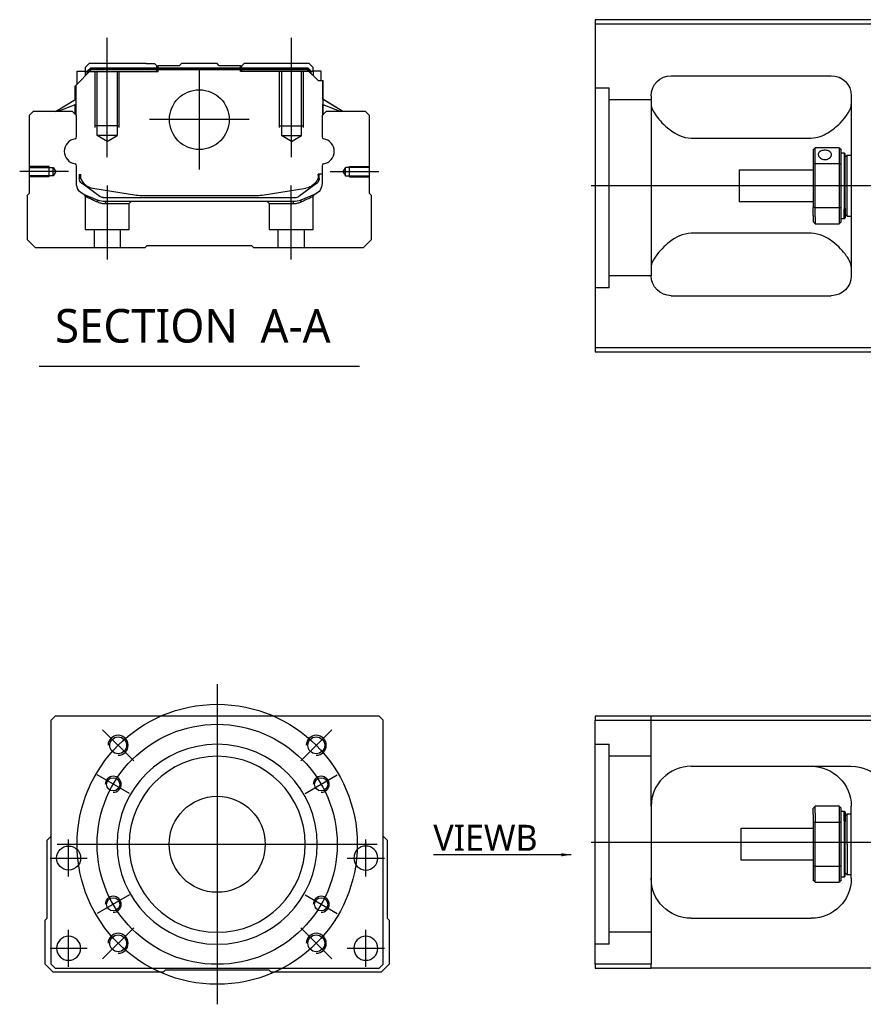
# Model space of a CAD drawing. Header units: millimetres. Extents: x -1108 to 3135, y -1596 to 860.
# Tile 12 of 16: x -1100 to -890, y -245 to 1. Entities that reach past the tile are written whole.
import ezdxf
from ezdxf.lldxf.tags import DXFTag

# ---------------------------------------------------------------- set-up
doc = ezdxf.new("R2010")
doc.units = ezdxf.units.MM
doc.layers.get('0').update_dxf_attribs({"linetype": 'CONTINUOUS'})
doc.styles.add('CHN', font='msjhbd.ttf')
doc.styles.add('DIM-7', font='SIMPLEX.shx', dxfattribs={"width": 0.7, "bigfont": 'chineset.shx'})
tags = doc.linetypes.add('DASHED', pattern=[25.72, 12.86, -12.86]).pattern_tags.tags
tags[6:7] = [DXFTag(74, 4), DXFTag(75, 0), DXFTag(340, '0'), DXFTag(46, 0.0), DXFTag(50, 0.0), DXFTag(44, 0.0), DXFTag(45, 0.0)]
tags[4:5] = [DXFTag(74, 4), DXFTag(75, 0), DXFTag(340, '0'), DXFTag(46, 0.0), DXFTag(50, 0.0), DXFTag(44, 0.0), DXFTag(45, 0.0)]
doc.dimstyles.new('CNS', dxfattribs={"dimtxt": 3.5, "dimasz": 2.5, "dimexe": 1, "dimexo": 1, "dimgap": 1, "dimtad": 1, "dimdsep": 46, "dimtxsty": 'DIM-7', "dimcen": 0.09, "dimclrd": 4, "dimclre": 4, "dimclrt": 1, "dimadec": 0, "dimazin": 0, "dimtfac": 1, "dimtmove": 0, "dimatfit": 3, "dimfxl": 0, "dimtvp": 0.971429, "dimtolj": 1, "dimarcsym": 0})

msp = doc.modelspace()

# ---------------------------------------------------------------- linework, layer by layer
at = {"linetype": 'Continuous'}
for p, q in [((-882.68, 0.81), (-956.68, 0.81)), ((-956.68, 0.81), (-956.68, -81.19)), ((-956.68, -0.19), (-882.68, -0.19)), ((-1086.45, -15.62), (-1082.55, -11.72)), ((-1086.05, -12.02), (-1084.05, -12.02)), ((-1086.05, -15.22), (-1086.05, -12.02)), ((-1083.05, -10.17), (-1084.05, -11.17)), ((-1084.05, -11.17), (-1084.05, -12.02)), ((-1084.05, -12.02), (-1084.05, -13.22)), ((-1083.55, -12.17), (-1084.05, -12.17)), ((-1083.55, -12.09), (-1082.69, -11.22)), ((-1083.55, -12.72), (-1083.55, -12.09)), ((-1083.32, -12.18), (-1083.55, -12.09)), ((-1083.32, -12.18), (-1082.59, -11.45)), ((-1083.32, -12.49), (-1083.32, -12.18)), ((-1068.87, -10.17), (-1083.05, -10.17)), ((-1082.69, -11.22), (-1028.46, -11.22)), ((-1082.59, -11.45), (-1082.69, -11.22)), ((-1082.59, -11.45), (-1028.55, -11.45)), ((-1028.59, -11.72), (-1082.55, -11.72)), ((-1068.87, -10.17), (-1066.77, -10.17)), ((-1066.77, -10.17), (-1066.22, -10.72)), ((-1066.22, -10.72), (-1065.87, -10.72)), ((-1060.57, -10.72), (-1065.87, -10.72)), ((-1065.87, -11.22), (-1065.87, -10.72)), ((-1060.57, -10.72), (-1060.02, -10.17)), ((-1051.12, -10.17), (-1060.02, -10.17)), ((-1050.57, -10.72), (-1051.12, -10.17)), ((-1045.27, -10.72), (-1050.57, -10.72)), ((-1045.27, -10.72), (-1044.92, -10.72)), ((-1045.27, -11.22), (-1045.27, -10.72)), ((-1044.92, -10.72), (-1044.37, -10.17)), ((-1044.92, -10.72), (-1044.37, -10.17)), ((-1042.27, -10.17), (-1044.37, -10.17)), ((-1044.37, -10.17), (-1044.37, -10.17)), ((-1028.09, -10.17), (-1042.27, -10.17)), ((-1025.89, -14.42), (-1028.59, -11.72)), ((-1028.55, -11.45), (-1028.46, -11.22)), ((-1027.82, -12.18), (-1028.55, -11.45)), ((-1027.59, -12.09), (-1028.46, -11.22)), ((-1027.09, -11.17), (-1028.09, -10.17)), ((-1027.82, -12.18), (-1027.59, -12.09)), ((-1027.82, -12.49), (-1027.82, -12.18)), ((-1027.59, -12.72), (-1027.59, -12.09)), ((-1027.09, -12.17), (-1027.59, -12.17)), ((-1027.09, -12.02), (-1027.09, -11.17)), ((-1025.09, -12.02), (-1027.09, -12.02)), ((-1027.09, -12.02), (-1027.09, -13.22)), ((-1025.09, -14.42), (-1025.09, -12.02)), ((-1025.09, -12.02), (-1025.09, -12.02)), ((-1025.89, -14.42), (-1024.74, -14.42)), ((-1024.74, -14.42), (-1024.74, -21.67)), ((-1024.74, -14.42), (-1024.69, -14.42)), ((-1024.69, -19.07), (-1024.69, -14.42)), ((-1024.69, -14.42), (-1024.59, -14.42)), ((-1024.59, -19.13), (-1024.59, -14.42)), ((-937.68, -13.19), (-897.68, -13.19)), ((-1086.55, -19.13), (-1086.55, -15.72)), ((-1086.45, -19.07), (-1086.45, -15.62)), ((-1086.4, -15.57), (-1086.4, -21.67)), ((-1091.46, -22.17), (-1086.4, -19.04)), ((-1019.69, -22.17), (-1024.74, -19.04)), ((-1019.69, -22.17), (-1024.59, -19.13)), ((-942.68, -18.19), (-942.68, -63.19)), ((-892.68, -18.19), (-892.68, -63.19)), ((-1086.4, -20.38), (-1090.91, -22.17)), ((-1086.55, -22.87), (-1086.55, -20.44)), ((-1086.45, -22.97), (-1086.45, -20.4)), ((-1024.74, -20.38), (-1020.24, -22.17)), ((-1024.69, -22.97), (-1024.69, -20.4)), ((-1024.59, -22.87), (-1024.59, -20.44)), ((-1097.07, -22.17), (-1098.07, -23.17)), ((-1098.07, -23.17), (-1098.07, -42.62)), ((-1087.25, -22.17), (-1097.07, -22.17)), ((-1086.25, -23.17), (-1087.25, -22.17)), ((-1086.25, -28.49), (-1086.25, -23.17)), ((-1023.89, -22.17), (-1024.89, -23.17)), ((-1024.89, -23.17), (-1024.89, -28.49)), ((-1014.07, -22.17), (-1023.89, -22.17)), ((-1013.07, -23.17), (-1014.07, -22.17)), ((-1013.07, -42.62), (-1013.07, -23.17)), ((-932.68, -28.78), (-902.68, -28.78)), ((-902.18, -31.69), (-902.18, -35.28)), ((-895.68, -31.19), (-901.68, -31.19)), ((-901.68, -35.14), (-901.68, -31.19)), ((-895.68, -31.19), (-895.68, -35.14)), ((-895.18, -35.28), (-895.18, -31.69)), ((-895.18, -32.44), (-894.48, -32.44)), ((-894.48, -32.44), (-894.18, -32.74)), ((-894.48, -32.44), (-894.48, -46.52)), ((-894.18, -46.31), (-894.18, -32.74)), ((-894.18, -33.54), (-893.68, -33.04)), ((-893.68, -33.04), (-892.68, -33.04)), ((-893.68, -48.34), (-893.68, -33.04)), ((-1086.25, -40.1), (-1086.25, -35.71)), ((-1024.89, -35.71), (-1024.89, -40.1)), ((-920.68, -36.69), (-902.18, -36.69)), ((-920.68, -36.69), (-920.68, -44.69)), ((-902.18, -35.28), (-902.18, -46.1)), ((-901.68, -46.23), (-901.68, -35.14)), ((-901.68, -35.14), (-895.68, -35.14)), ((-895.68, -35.14), (-895.68, -46.23)), ((-895.18, -46.1), (-895.18, -35.28)), ((-1085.55, -37.83), (-1085.55, -38.91)), ((-1085.25, -37.83), (-1085.25, -38.87)), ((-1024.89, -37.83), (-1025.89, -37.83)), ((-1025.89, -37.83), (-1025.89, -38.87)), ((-1025.59, -38.91), (-1025.59, -37.83)), ((-1084.87, -40.17), (-1084.94, -40.12)), ((-1080.45, -43.38), (-1084.87, -40.17)), ((-1082.18, -41.3), (-1071.28, -43.04)), ((-1039.87, -43.04), (-1028.96, -41.3)), ((-1026.28, -40.17), (-1030.7, -43.38)), ((-1026.21, -40.12), (-1026.28, -40.17)), ((-1098.07, -42.62), (-1098.57, -43.12)), ((-1098.57, -43.12), (-1098.57, -54.17)), ((-1079.57, -43.67), (-1031.58, -43.67)), ((-1069.62, -43.17), (-1041.52, -43.17)), ((-1026.75, -42.88), (-1030.18, -44.29)), ((-1012.57, -43.12), (-1013.07, -42.62)), ((-1012.57, -54.17), (-1012.57, -43.12)), ((-1032.09, -44.67), (-1079.06, -44.67)), ((-902.18, -44.69), (-920.68, -44.69)), ((-902.18, -48.11), (-902.18, -46.1)), ((-895.68, -46.23), (-901.68, -46.23)), ((-901.68, -48.47), (-901.68, -46.23)), ((-895.68, -46.23), (-895.68, -48.47)), ((-895.18, -49.69), (-895.18, -46.1)), ((-894.48, -48.94), (-894.48, -46.52)), ((-894.18, -46.31), (-894.18, -48.64)), ((-902.18, -48.11), (-902.18, -49.69)), ((-901.68, -48.47), (-901.68, -50.19)), ((-895.68, -48.47), (-895.68, -50.19)), ((-894.48, -48.94), (-895.18, -48.94)), ((-894.18, -48.64), (-894.48, -48.94)), ((-894.18, -47.84), (-893.68, -48.34)), ((-893.68, -48.34), (-892.68, -48.34)), ((-901.68, -50.19), (-895.68, -50.19)), ((-902.68, -52.59), (-932.68, -52.59)), ((-1098.57, -54.17), (-1096.57, -56.17)), ((-1096.57, -56.17), (-1069.07, -56.17)), ((-1069.07, -56.17), (-1068.57, -55.67)), ((-1068.57, -55.67), (-1042.57, -55.67)), ((-1042.57, -55.67), (-1042.07, -56.17)), ((-1042.07, -56.17), (-1014.57, -56.17)), ((-1014.57, -56.17), (-1012.57, -54.17)), ((-937.68, -68.19), (-897.68, -68.19)), ((-956.68, -81.19), (-956.68, -82.19)), ((-882.68, -81.19), (-956.68, -81.19)), ((-956.68, -82.19), (-882.68, -82.19)), ((-1091.6, -173.34), (-1092.6, -174.34)), ((-1092.6, -235.34), (-1092.6, -174.34)), ((-1023.1, -173.34), (-1091.6, -173.34)), ((-1010.6, -173.34), (-1023.1, -173.34)), ((-1009.6, -174.34), (-1010.6, -173.34)), ((-1009.6, -235.34), (-1009.6, -174.34)), ((-956.68, -173.34), (-956.68, -174.34)), ((-882.68, -173.34), (-956.68, -173.34)), ((-956.68, -174.34), (-882.68, -174.34)), ((-956.68, -235.34), (-956.68, -174.34)), ((-932.68, -185.84), (-892.68, -185.84)), ((-942.68, -195.84), (-942.68, -235.34)), ((-902.18, -197.91), (-902.18, -196.34)), ((-895.68, -195.84), (-901.68, -195.84)), ((-901.68, -197.56), (-901.68, -195.84)), ((-895.68, -195.84), (-895.68, -197.56)), ((-895.18, -199.93), (-895.18, -196.34)), ((-892.68, -213.84), (-892.68, -195.84)), ((-902.18, -197.91), (-902.18, -199.93)), ((-901.68, -197.56), (-901.68, -199.79)), ((-895.68, -197.56), (-895.68, -199.79)), ((-895.18, -197.09), (-894.48, -197.09)), ((-894.48, -197.09), (-894.18, -197.39)), ((-894.48, -199.51), (-894.48, -197.09)), ((-894.18, -197.39), (-894.18, -199.72)), ((-894.18, -198.19), (-893.68, -197.69)), ((-893.68, -197.69), (-892.68, -197.69)), ((-893.68, -205.34), (-893.68, -197.69)), ((-920.18, -201.34), (-902.18, -201.34)), ((-920.18, -205.34), (-920.18, -201.34)), ((-902.18, -199.93), (-902.18, -210.75)), ((-901.68, -210.88), (-901.68, -199.79)), ((-901.68, -199.79), (-895.68, -199.79)), ((-895.68, -199.79), (-895.68, -210.88)), ((-895.18, -210.75), (-895.18, -199.93)), ((-894.48, -199.51), (-894.48, -213.59)), ((-894.18, -213.29), (-894.18, -199.72)), ((-1093.6, -204.34), (-1092.6, -203.34)), ((-1009.6, -203.34), (-1008.6, -204.34)), ((-1093.6, -223.79), (-1093.6, -204.34)), ((-1008.6, -204.34), (-1008.6, -223.79)), ((-920.18, -209.34), (-920.18, -205.34)), ((-893.68, -205.34), (-893.68, -212.99)), ((-902.18, -209.34), (-920.18, -209.34)), ((-902.18, -210.75), (-902.18, -214.34)), ((-901.68, -214.84), (-901.68, -210.88)), ((-895.68, -210.88), (-901.68, -210.88)), ((-895.68, -210.88), (-895.68, -214.84)), ((-895.18, -214.34), (-895.18, -210.75)), ((-894.48, -213.59), (-895.18, -213.59)), ((-894.18, -213.29), (-894.48, -213.59)), ((-893.68, -212.99), (-894.18, -212.49)), ((-892.68, -212.99), (-893.68, -212.99)), ((-901.68, -214.84), (-895.68, -214.84)), ((-1094.1, -224.29), (-1093.6, -223.79)), ((-1008.6, -223.79), (-1008.1, -224.29)), ((-932.68, -223.84), (-902.68, -223.84)), ((-1094.1, -235.34), (-1094.1, -224.29)), ((-1008.1, -224.29), (-1008.1, -235.34)), ((-1092.1, -237.34), (-1094.1, -235.34)), ((-1092.6, -235.34), (-1091.6, -236.34)), ((-1010.6, -236.34), (-1009.6, -235.34)), ((-1008.1, -235.34), (-1010.1, -237.34)), ((-956.68, -235.34), (-956.68, -236.34)), ((-942.68, -235.34), (-956.68, -235.34)), ((-942.68, -236.34), (-942.68, -235.34)), ((-1064.6, -237.34), (-1092.1, -237.34)), ((-1091.6, -236.34), (-1010.6, -236.34)), ((-1064.1, -236.84), (-1064.6, -237.34)), ((-1038.1, -236.84), (-1064.1, -236.84)), ((-1037.6, -237.34), (-1038.1, -236.84)), ((-1010.1, -237.34), (-1037.6, -237.34)), ((-956.68, -236.34), (-942.68, -236.34)), ((-882.68, -236.34), (-942.68, -236.34))]:
    msp.add_line(p, q, dxfattribs=at)
at = {"ltscale": 0.2}
for p, q in [((-1078.57, -33.58), (-1078.57, -3.76)), ((-1032.57, -33.58), (-1032.57, -3.76)), ((-1055.57, -11.7), (-1055.57, -36.65)), ((-1043.1, -24.17), (-1068.05, -24.17)), ((-1088.29, -37.17), (-1100.44, -37.17)), ((-1022.86, -37.17), (-1010.71, -37.17)), ((-1078.52, -59.17), (-1078.52, -40.67)), ((-1032.63, -59.17), (-1032.63, -40.67)), ((-1071.96, -184.48), (-1079.74, -176.7)), ((-1030.24, -184.48), (-1022.46, -176.7)), ((-1071.96, -226.2), (-1079.74, -233.98)), ((-1030.24, -226.2), (-1022.46, -233.98))]:
    msp.add_line(p, q, dxfattribs=at)
at = {"linetype": 'DASHED'}
for p, q in [((-1083.55, -12.17), (-1065.87, -12.17)), ((-1066.22, -12.17), (-1066.22, -10.72)), ((-1065.87, -12.17), (-1065.87, -11.22)), ((-1045.27, -12.17), (-1045.27, -11.22)), ((-1027.59, -12.17), (-1045.27, -12.17)), ((-1044.92, -12.17), (-1044.92, -10.72)), ((-1027.09, -12.17), (-1027.09, -12.02)), ((-1025.09, -14.17), (-1025.09, -14.17)), ((-1024.53, -19.17), (-1024.53, -19.17)), ((-1084.07, -43.35), (-1084.07, -51.67)), ((-1027.13, -51.67), (-1027.13, -43.37)), ((-1079.02, -45.17), (-1073.07, -45.17)), ((-1073.07, -45.17), (-1072.57, -44.67)), ((-1073.07, -51.67), (-1073.07, -45.17)), ((-1038.63, -44.67), (-1038.13, -45.17)), ((-1038.13, -45.17), (-1038.13, -51.67)), ((-1038.13, -45.17), (-1032.13, -45.17)), ((-1084.07, -51.67), (-1078.57, -51.67)), ((-1081.87, -51.67), (-1081.87, -56.17)), ((-1078.57, -51.67), (-1073.07, -51.67)), ((-1075.27, -56.17), (-1075.27, -51.67)), ((-1038.13, -51.67), (-1027.13, -51.67)), ((-1035.93, -51.67), (-1035.93, -56.17)), ((-1029.33, -56.17), (-1029.33, -51.67)), ((-953.18, -66.21), (-956.68, -66.21)), ((-953.18, -230.34), (-956.68, -230.34))]:
    msp.add_line(p, q, dxfattribs=at)
at = {"linetype": 'DASHED', "ltscale": 0.1}
for p, q in [((-1081.57, -26.17), (-1081.57, -12.17)), ((-1081.07, -28.17), (-1081.07, -12.17)), ((-1076.07, -12.17), (-1076.07, -28.17)), ((-1075.57, -26.17), (-1075.57, -12.17)), ((-1035.57, -26.17), (-1035.57, -12.17)), ((-1035.07, -12.17), (-1035.07, -28.17)), ((-1030.07, -28.17), (-1030.07, -12.17)), ((-1029.57, -26.17), (-1029.57, -12.17)), ((-1075.57, -25.72), (-1081.57, -25.72)), ((-1035.57, -25.72), (-1029.57, -25.72)), ((-1076.07, -28.17), (-1081.07, -28.17)), ((-1078.57, -29.61), (-1081.07, -28.17)), ((-1078.57, -29.61), (-1076.07, -28.17)), ((-1035.07, -28.17), (-1030.07, -28.17)), ((-1032.57, -29.61), (-1035.07, -28.17)), ((-1032.57, -29.61), (-1030.07, -28.17)), ((-1093.07, -35.87), (-1098.07, -35.87)), ((-1098.07, -36.1), (-1092.08, -36.1)), ((-1093.07, -38.47), (-1093.07, -35.87)), ((-1092.08, -36.1), (-1091.43, -37.17)), ((-1092.08, -38.25), (-1092.08, -36.1)), ((-1019.07, -36.1), (-1019.72, -37.17)), ((-1013.07, -36.1), (-1019.07, -36.1)), ((-1019.07, -38.25), (-1019.07, -36.1)), ((-1018.07, -38.47), (-1018.07, -35.87)), ((-1018.07, -35.87), (-1013.07, -35.87)), ((-1092.08, -38.25), (-1098.07, -38.25)), ((-1093.07, -38.47), (-1098.07, -38.47)), ((-1091.43, -37.17), (-1092.08, -38.25)), ((-1019.72, -37.17), (-1019.07, -38.25)), ((-1019.07, -38.25), (-1013.07, -38.25)), ((-1018.07, -38.47), (-1013.07, -38.47))]:
    msp.add_line(p, q, dxfattribs=at)
at = {"linetype": 'DASHED', "ltscale": 0.3}
for p, q in [((-956.68, -16.21), (-953.18, -16.21)), ((-953.18, -66.21), (-953.18, -16.21)), ((-942.68, -19.21), (-953.18, -19.21)), ((-942.68, -63.21), (-953.18, -63.21)), ((-942.68, -195.84), (-942.68, -173.34)), ((-956.68, -180.34), (-953.18, -180.34)), ((-953.18, -230.34), (-953.18, -180.34)), ((-942.68, -183.34), (-953.18, -183.34)), ((-942.68, -227.34), (-953.18, -227.34))]:
    msp.add_line(p, q, dxfattribs=at)
for p, q in [((-415.69, -40.73), (-957.68, -40.69)), ((-1095.59, -85.8), (-1015.54, -85.8)), ((-957.68, -204.84), (-415.68, -204.84))]:
    msp.add_line(p, q)
at = {"ltscale": 0.3}
for p, q in [((-1051.1, -165.34), (-1051.1, -245.34)), ((-1091.1, -205.34), (-1011.1, -205.34))]:
    msp.add_line(p, q, dxfattribs=at)
at = {"ltscale": 0.1}
for p, q in [((-1073.05, -192.66), (-1081.11, -188.01)), ((-1029.15, -192.66), (-1021.09, -188.01)), ((-1088.21, -213.42), (-1088.21, -204.12)), ((-1013.98, -213.42), (-1013.98, -204.12)), ((-1092.86, -208.77), (-1083.56, -208.77)), ((-1018.63, -208.77), (-1009.33, -208.77)), ((-1073.05, -218.01), (-1081.11, -222.66)), ((-1029.15, -218.01), (-1021.09, -222.66)), ((-1088.21, -235.99), (-1088.21, -226.69)), ((-1013.98, -235.99), (-1013.98, -226.69)), ((-1092.86, -231.34), (-1083.56, -231.34)), ((-1018.63, -231.34), (-1009.33, -231.34))]:
    msp.add_line(p, q, dxfattribs=at)
at = {"linetype": 'Continuous'}
for centre, radius in [((-1055.57, -24.17), 7.47), ((-1075.85, -180.59), 2.1), ((-1026.35, -180.59), 2.1), ((-1077.08, -190.34), 1.65), ((-1025.12, -190.34), 1.65), ((-1051.1, -205.34), 12), ((-1088.21, -208.77), 3), ((-1077.08, -220.34), 1.65), ((-1025.12, -220.34), 1.65), ((-1075.85, -230.09), 2.1), ((-1026.35, -230.09), 2.1)]:
    msp.add_circle(centre, radius, dxfattribs=at)
at = {"ltscale": 0.3}
for radius in [35, 30]:
    msp.add_circle((-1051.1, -205.34), radius, dxfattribs=at)
at = {"linetype": 'Continuous', "extrusion": (0, 0, -1)}
for centre, radius in [((1051.1, -205.34), 25), ((1051.1, -205.34), 22), ((1013.98, -208.77), 3), ((1088.21, -231.34), 3), ((1013.98, -231.34), 3)]:
    msp.add_circle(centre, radius, dxfattribs=at)
at = {"linetype": 'Continuous', "extrusion": (-6.12303e-17, 0, -1)}
for centre, start, end in [((937.68, -18.19), 0, 90), ((897.68, -18.19), 90, 180), ((937.68, -63.19), 270, 0), ((897.68, -63.19), 180, 270)]:
    msp.add_arc(centre, 5, start, end, dxfattribs=at)
for centre, radius, start, end in [((-1086.13, -32.1), 3.17, 98.9371, 261.0629), ((-1025.02, -32.1), 3.17, 278.9371, 81.0629), ((-1075.85, -180.59), 2.5, 270, 180), ((-1026.35, -180.59), 2.5, 270, 180), ((-1077.08, -190.34), 2, 270, 180), ((-1025.12, -190.34), 2, 270, 180), ((-1077.08, -220.34), 2, 270, 180), ((-1025.12, -220.34), 2, 270, 180), ((-1075.85, -230.09), 2.5, 270, 180), ((-1026.35, -230.09), 2.5, 270, 180)]:
    msp.add_arc(centre, radius, start, end)
at = {"linetype": 'Continuous'}
for centre, radius, start, end in [((-1086.75, -28.49), 0.5, 285.1919, 0), ((-1024.39, -28.49), 0.5, 180, 254.8081), ((-1086.75, -35.71), 0.5, 0, 74.8081), ((-1024.39, -35.71), 0.5, 105.1919, 180), ((-1081.55, -37.35), 4, 202.3316, 260.9414), ((-1029.59, -37.35), 4, 337.6678, 353.1681), ((-1029.59, -37.35), 3.77, 349.0413, 352.7469), ((-1069.62, -32.67), 10.5, 260.9414, 270), ((-1041.52, -32.67), 10.5, 270, 279.0586), ((-1031.58, -42.17), 1.5, 270, 306.0274), ((-932.68, -195.84), 10, 90, 180)]:
    msp.add_arc(centre, radius, start, end, dxfattribs=at)
at = {"linetype": 'Continuous', "extrusion": (0, 0, -1)}
for centre, radius, start, end in [((1084.05, -38.91), 1.5, 306.0274, 0), ((1081.55, -37.35), 4, 337.6678, 353.1681), ((1081.55, -37.35), 3.77, 349.0413, 352.7469), ((1029.59, -37.35), 4, 202.3316, 260.9414), ((1027.09, -38.91), 1.5, 180, 233.9726), ((1083.25, -40.1), 3, 292.4327, 0), ((1027.89, -40.1), 3, 180, 247.5673), ((1079.06, -39.67), 5, 270, 292.4327), ((1079.57, -42.17), 1.5, 270, 306.0274), ((1032.09, -39.67), 5, 247.5673, 270), ((902.68, -195.84), 10, 90, 180), ((892.68, -195.84), 10, 90, 180), ((932.68, -213.84), 10, 270, 0), ((902.68, -213.84), 10, 180, 270)]:
    msp.add_arc(centre, radius, start, end, dxfattribs=at)
at = {"linetype": 'Continuous'}
for points, degree in [([(-1086.4, -21.67), (-1086.4, -22.27)], 1), ([(-1024.74, -21.67), (-1024.74, -22.27)], 1), ([(-942.68, -20.4), (-942.68, -21.15), (-942.21, -22.12), (-941.44, -23.19)], 3), ([(-1086.4, -22.27), (-1086.4, -23.02)], 1), ([(-1024.74, -22.27), (-1024.74, -23.02)], 1), ([(-902.18, -31.69), (-902.02, -31.52), (-901.85, -31.35), (-901.68, -31.19)], 3), ([(-895.68, -31.19), (-895.52, -31.35), (-895.35, -31.52), (-895.18, -31.69)], 3), ([(-901.68, -35.14), (-901.85, -35.19), (-902.02, -35.23), (-902.18, -35.28)], 3), ([(-895.68, -35.14), (-895.52, -35.19), (-895.35, -35.23), (-895.18, -35.28)], 3), ([(-901.68, -46.23), (-901.85, -46.19), (-902.02, -46.14), (-902.18, -46.1)], 3), ([(-895.68, -46.23), (-895.52, -46.19), (-895.35, -46.14), (-895.18, -46.1)], 3), ([(-901.68, -50.19), (-901.85, -50.02), (-902.02, -49.85), (-902.18, -49.69)], 3), ([(-895.18, -49.69), (-895.35, -49.85), (-895.52, -50.02), (-895.68, -50.19)], 3), ([(-941.44, -58.19), (-942.22, -59.26), (-942.68, -60.23), (-942.68, -60.98)], 3), ([(-892.68, -60.98), (-892.68, -60.23), (-893.15, -59.26), (-893.93, -58.19)], 3), ([(-937.68, -187.18), (-937.71, -187.2), (-937.74, -187.22), (-937.78, -187.23)], 3), ([(-901.68, -195.84), (-901.85, -196.01), (-902.02, -196.17), (-902.18, -196.34)], 3), ([(-895.68, -195.84), (-895.52, -196.01), (-895.35, -196.17), (-895.18, -196.34)], 3), ([(-901.68, -199.79), (-901.85, -199.84), (-902.02, -199.88), (-902.18, -199.93)], 3), ([(-895.18, -199.93), (-895.35, -199.88), (-895.52, -199.84), (-895.68, -199.79)], 3), ([(-901.68, -210.88), (-901.85, -210.84), (-902.02, -210.79), (-902.18, -210.75)], 3), ([(-895.18, -210.75), (-895.35, -210.79), (-895.52, -210.84), (-895.68, -210.88)], 3), ([(-902.18, -214.34), (-902.02, -214.51), (-901.85, -214.67), (-901.68, -214.84)], 3), ([(-895.18, -214.34), (-895.35, -214.51), (-895.52, -214.67), (-895.68, -214.84)], 3)]:
    msp.add_open_spline(points, degree=degree, dxfattribs=at)
for points, knots in [([(-902.68, -28.78), (-901.16, -28.78), (-899.75, -28.22), (-897.34, -26.76), (-896.35, -25.9), (-893.79, -23.29), (-892.68, -21.56), (-892.68, -20.4)], [0, 0, 0, 0, 0.25, 0.25, 0.5, 0.5, 1, 1, 1, 1]), ([(-941.44, -23.19), (-940.62, -24.33), (-939.49, -25.55), (-936.6, -27.76), (-934.75, -28.78), (-932.68, -28.78)], [0, 0, 0, 0, 0.5, 0.5, 1, 1, 1, 1]), ([(-897.63, -32.91), (-897.63, -32.78), (-897.67, -32.65), (-897.79, -32.42), (-897.88, -32.31), (-898.11, -32.13), (-898.25, -32.05), (-898.56, -31.93), (-898.73, -31.88), (-899.09, -31.83), (-899.28, -31.83), (-899.65, -31.85), (-899.83, -31.88), (-900.16, -31.98), (-900.31, -32.04), (-900.57, -32.21), (-900.69, -32.3), (-900.85, -32.52), (-900.9, -32.65), (-900.93, -32.82), (-900.93, -32.86), (-900.93, -32.91)], [0, 0, 0, 0, 0.106605, 0.106605, 0.21316, 0.21316, 0.320465, 0.320465, 0.42832, 0.42832, 0.535356, 0.535356, 0.641477, 0.641477, 0.748016, 0.748016, 0.855648, 0.855648, 0.963354, 0.963354, 1, 1, 1, 1]), ([(-900.93, -32.91), (-900.93, -33.04), (-900.9, -33.17), (-900.78, -33.43), (-900.69, -33.56), (-900.46, -33.78), (-900.32, -33.88), (-900.01, -34.04), (-899.83, -34.1), (-899.47, -34.16), (-899.29, -34.17), (-898.92, -34.14), (-898.74, -34.1), (-898.41, -33.97), (-898.26, -33.89), (-897.99, -33.68), (-897.88, -33.56), (-897.72, -33.31), (-897.67, -33.18), (-897.64, -33), (-897.63, -32.96), (-897.63, -32.91)], [0, 0, 0, 0, 0.106605, 0.106605, 0.21316, 0.21316, 0.320465, 0.320465, 0.42832, 0.42832, 0.535356, 0.535356, 0.641477, 0.641477, 0.748016, 0.748016, 0.855648, 0.855648, 0.963354, 0.963354, 1, 1, 1, 1]), ([(-932.68, -52.59), (-934.75, -52.59), (-936.6, -53.62), (-939.47, -55.82), (-940.62, -57.05), (-941.44, -58.19)], [0, 0, 0, 0, 0.5, 0.5, 1, 1, 1, 1]), ([(-893.93, -58.19), (-894.75, -57.05), (-895.88, -55.83), (-898.77, -53.62), (-900.62, -52.59), (-902.68, -52.59)], [0, 0, 0, 0, 0.5, 0.5, 1, 1, 1, 1]), ([(-942.12, -192.52), (-942.21, -192.78), (-942.34, -193.22), (-942.45, -193.66), (-942.48, -193.84)], [0, 0, 0, 0, 0.596588, 1, 1, 1, 1])]:
    msp.add_open_spline(points, degree=3, knots=knots, dxfattribs=at)
at = {"linetype": 'DASHED'}
for points, degree in [([(-1084.38, -42.88), (-1084.07, -43.35)], 1), ([(-1080.95, -44.76), (-1080.97, -44.29)], 1), ([(-1030.18, -44.29), (-1030.21, -44.76)], 1), ([(-1027.13, -43.37), (-1026.82, -42.91)], 1), ([(-1079.06, -44.67), (-1079.02, -45.17)], 1), ([(-1032.09, -44.67), (-1032.1, -44.84), (-1032.12, -45), (-1032.13, -45.17)], 3)]:
    msp.add_open_spline(points, degree=degree, dxfattribs=at)
for points, degree, knots in [([(-1084.38, -42.88), (-1084.38, -42.88), (-1083.46, -43.27), (-1082.53, -43.65), (-1080.97, -44.29)], 2, [0, 0, 0, 0.5, 0.5, 1, 1, 1]), ([(-1084.07, -43.35), (-1084.07, -43.35), (-1084.07, -43.35), (-1083.6, -43.56), (-1082.29, -44.15), (-1081.41, -44.55), (-1080.95, -44.76)], 3, [0, 0, 0, 0, 0.000815, 0.486557, 0.726811, 1, 1, 1, 1]), ([(-1030.21, -44.76), (-1029.89, -44.61), (-1029.28, -44.34), (-1028.53, -44), (-1027.54, -43.55), (-1027.13, -43.37), (-1027.13, -43.37)], 3, [0, 0, 0, 0, 0.185898, 0.357233, 0.514425, 1, 1, 1, 1]), ([(-1080.95, -44.76), (-1080.64, -44.88), (-1080.04, -45.11), (-1079.35, -45.15), (-1079.02, -45.17)], 3, [0, 0, 0, 0, 0.515943, 1, 1, 1, 1]), ([(-1032.13, -45.17), (-1031.8, -45.15), (-1031.11, -45.11), (-1030.51, -44.88), (-1030.21, -44.76)], 3, [0, 0, 0, 0, 0.484584, 1, 1, 1, 1])]:
    msp.add_open_spline(points, degree=degree, knots=knots, dxfattribs=at)

# ---------------------------------------------------------------- texts
at = {"style": 'CHN'}
for s, insert, char_height, attachment_point in [('SECTION  A-A ', (-1091.62, -75.77), 8.4, 4), ('VIEWB', (-971.07, -206.96), 6.5, 9)]:
    msp.add_mtext(s, dxfattribs=dict(at, insert=insert, char_height=char_height, attachment_point=attachment_point))

# ---------------------------------------------------------------- leaders
msp.add_leader([(-962.63, -207.95), (-997.09, -207.96)], dimstyle='CNS', override={"dimtxt": 6.5, "dimtxsty": 'CHN'})

doc.saveas('drawing.dxf')
